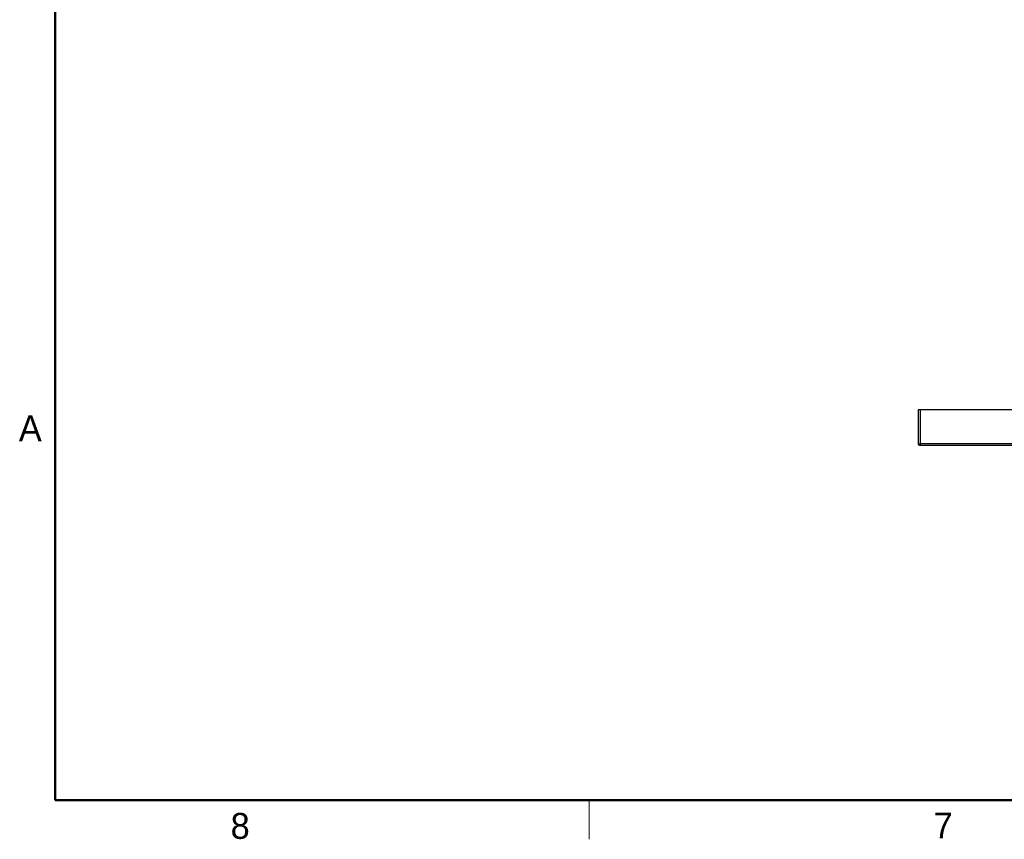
# Model space of a CAD drawing. Header units: millimetres. Extents: x 19 to 844, y 7 to 552.
# Tile 1 of 81: x 20 to 172, y 7 to 133. Entities that reach past the tile are written whole.
import ezdxf

# ---------------------------------------------------------------- set-up
doc = ezdxf.new("R2010")
doc.units = ezdxf.units.MM
doc.styles.add('SLDTEXTSTYLE0', font='ARIAL.TTF', dxfattribs={"width": 0.948})

msp = doc.modelspace()

# ---------------------------------------------------------------- linework, layer by layer
at = {"color": 7, "linetype": 'Continuous', "lineweight": 50}
for p, q in [((25.4, 546.1), (25.4, 12.7)), ((25.4, 12.7), (838.2, 12.7))]:
    msp.add_line(p, q, dxfattribs=at)
at = {"color": 7, "linetype": 'Continuous', "lineweight": 25}
for p, q in [((158.774, 73.087), (158.774, 67.807)), ((159.174, 73.087), (158.774, 73.087)), ((159.174, 67.807), (159.174, 73.087)), ((386.414, 73.087), (159.174, 73.087)), ((158.774, 67.807), (159.174, 67.807)), ((158.974, 67.607), (159.174, 67.607)), ((159.174, 67.607), (159.174, 67.807)), ((386.414, 67.807), (159.174, 67.807)), ((159.174, 67.607), (386.414, 67.607))]:
    msp.add_line(p, q, dxfattribs=at)
at = {"color": 7, "linetype": 'Continuous', "lineweight": 18}
msp.add_line((107.95, 12.7), (107.95, 6.7), dxfattribs=at)
at = {"color": 7, "linetype": 'Continuous', "lineweight": 25}
msp.add_arc((158.974, 67.807), 0.2, 180, 270, dxfattribs=at)

# ---------------------------------------------------------------- texts
at = {"color": 7, "linetype": 'Continuous', "lineweight": 0, "char_height": 4, "attachment_point": 2, "style": 'SLDTEXTSTYLE0'}
for s, insert in [('A', (21.553, 72.224)), ('8', (53.998, 10.743)), ('7', (162.659, 10.802))]:
    msp.add_mtext(s, dxfattribs=dict(at, insert=insert))

doc.saveas('drawing.dxf')
